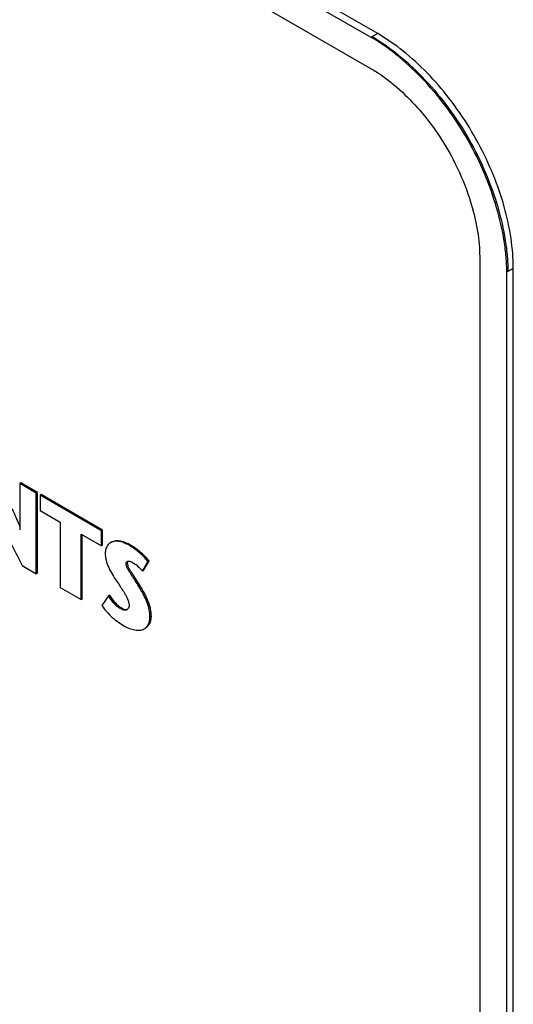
# Model space of a CAD drawing. Header units: inches. Extents: x 0 to 34, y 0 to 22.
# Tile 39 of 124: x 4.882 to 5.204, y 15.528 to 16.169. Entities that reach past the tile are written whole.
import ezdxf

# ---------------------------------------------------------------- set-up
doc = ezdxf.new("R2010")
doc.units = ezdxf.units.IN
doc.header["$LTSCALE"] = 1.87
doc.header["$MEASUREMENT"] = 0
doc.layers.get('0').update_dxf_attribs({"linetype": 'CONTINUOUS'})
doc.layers.add('02___PRT_ALL_AXES', color=7, linetype='CONTINUOUS')

msp = doc.modelspace()

# ---------------------------------------------------------------- linework, layer by layer
at = {"color": 7, "linetype": 'CONTINUOUS'}
for p, q in [((5.11094, 16.15772), (3.34318, 17.17841)), ((3.34317, 17.15799), (5.11094, 16.1373)), ((5.11518, 16.16019), (5.11094, 16.15774)), ((5.18165, 16.01483), (5.18165, 15.30041)), ((5.20003, 16.00504), (5.19933, 16.00463)), ((5.19933, 15.29022), (5.19933, 16.00463)), ((5.20357, 16.00709), (5.20003, 16.00504)), ((4.88254, 15.86734), (4.88184, 15.86693)), ((4.89263, 15.8607), (4.88184, 15.86693)), ((4.88184, 15.86693), (4.88184, 15.83665)), ((4.89334, 15.86111), (4.88254, 15.86734)), ((4.89334, 15.86111), (4.89263, 15.8607)), ((4.89263, 15.80819), (4.89263, 15.8607)), ((4.89334, 15.80859), (4.89334, 15.86111)), ((4.89582, 15.85968), (4.89511, 15.85927)), ((4.93506, 15.8362), (4.89511, 15.85927)), ((4.89511, 15.85927), (4.89511, 15.84944)), ((4.93577, 15.83661), (4.89582, 15.85968)), ((4.89511, 15.84944), (4.90823, 15.84186)), ((4.90823, 15.84186), (4.90823, 15.79918)), ((4.92193, 15.83395), (4.93506, 15.82637)), ((4.92193, 15.79127), (4.92193, 15.83395)), ((4.92264, 15.79168), (4.92264, 15.83354)), ((4.93577, 15.83661), (4.93506, 15.8362)), ((4.93506, 15.82637), (4.93506, 15.8362)), ((4.93577, 15.82678), (4.93577, 15.83661)), ((4.93577, 15.82678), (4.93506, 15.82637)), ((4.94187, 15.82888), (4.94116, 15.82847)), ((4.95422, 15.82686), (4.95352, 15.82645)), ((4.88348, 15.81347), (4.89263, 15.80819)), ((4.95189, 15.81514), (4.95119, 15.81473)), ((4.95217, 15.81613), (4.95189, 15.81514)), ((4.95189, 15.81514), (4.95221, 15.81345)), ((4.95369, 15.81634), (4.9552, 15.81564)), ((4.96191, 15.80982), (4.96541, 15.81606)), ((4.96262, 15.81023), (4.96612, 15.81646)), ((4.96612, 15.81646), (4.96541, 15.81606)), ((4.89334, 15.80859), (4.89263, 15.80819)), ((4.95558, 15.80745), (4.96013, 15.80034)), ((4.96262, 15.81023), (4.96191, 15.80982)), ((4.90823, 15.79918), (4.92193, 15.79127)), ((4.96013, 15.80034), (4.95942, 15.79993)), ((4.93961, 15.79367), (4.93546, 15.78736)), ((4.94032, 15.79407), (4.93961, 15.79367)), ((4.92264, 15.79168), (4.92193, 15.79127)), ((4.94812, 15.78588), (4.94742, 15.78548)), ((4.95231, 15.78519), (4.95172, 15.7847)), ((4.96742, 15.78037), (4.96671, 15.77996)), ((4.96299, 15.77221), (4.96369, 15.77262))]:
    msp.add_line(p, q, dxfattribs=at)
for centre, radius, start, end in [((5.05672, 16.06301), 0.10984, 59.14577, 59.99584), ((5.05563, 16.06195), 0.1106, 58.99447, 59.99306), ((4.94442, 15.82283), 0.00651, 120.03444, 130.74964), ((5.09644, 15.89837), 0.16765, 211.99659, 212.84154)]:
    msp.add_arc(centre, radius, start, end, dxfattribs=at)
for points, knots in [([(5.19933, 16.00463), (5.19933, 16.00794), (5.19902, 16.01475), (5.19727, 16.02889), (5.19303, 16.04726), (5.18511, 16.06932), (5.17446, 16.09094), (5.16128, 16.11116), (5.14627, 16.12929), (5.13256, 16.1424), (5.12121, 16.15122), (5.11547, 16.15502), (5.1126, 16.15674)], [0, 0, 0, 0, 0.054676, 0.112351, 0.235144, 0.365097, 0.498632, 0.632331, 0.762802, 0.886468, 0.9447, 1, 1, 1, 1]), ([(5.11305, 16.1573), (5.11593, 16.15559), (5.12168, 16.1518), (5.13305, 16.14299), (5.1468, 16.12989), (5.16184, 16.11176), (5.17507, 16.09152), (5.18576, 16.06986), (5.19371, 16.04776), (5.19797, 16.02936), (5.19972, 16.01519), (5.20003, 16.00837), (5.20003, 16.00505)], [0, 0, 0, 0, 0.055222, 0.113393, 0.236981, 0.367431, 0.501151, 0.634732, 0.764746, 0.887601, 0.945303, 1, 1, 1, 1]), ([(5.11094, 16.1373), (5.11326, 16.13596), (5.11791, 16.13298), (5.12711, 16.126), (5.13825, 16.11554), (5.15046, 16.10098), (5.16122, 16.08468), (5.16995, 16.06721), (5.17646, 16.04935), (5.17995, 16.03447), (5.18139, 16.02302), (5.18165, 16.01751), (5.18165, 16.01483)], [0, 0, 0, 0, 0.054773, 0.112584, 0.235738, 0.366106, 0.500006, 0.633905, 0.764271, 0.887421, 0.945229, 1, 1, 1, 1]), ([(4.8628, 15.87874), (4.86445, 15.87543), (4.86693, 15.87046), (4.87023, 15.86383), (4.8727, 15.85884), (4.87516, 15.85385), (4.87838, 15.8472), (4.88061, 15.84214), (4.88191, 15.83871)], [0, 0, 0, 0, 0.250395, 0.375593, 0.50094, 0.626525, 0.752011, 1, 1, 1, 1]), ([(4.86295, 15.85632), (4.86365, 15.85449), (4.86516, 15.85086), (4.86842, 15.84367), (4.8727, 15.83473), (4.87806, 15.8241), (4.88168, 15.81702), (4.88348, 15.81347)], [0, 0, 0, 0, 0.123605, 0.248219, 0.498314, 0.749068, 1, 1, 1, 1]), ([(4.93822, 15.82497), (4.93812, 15.82472), (4.93774, 15.82361), (4.9376, 15.82243), (4.9376, 15.82153)], [0, 0, 0, 0, 0.234892, 1, 1, 1, 1]), ([(4.94017, 15.82776), (4.93975, 15.8274), (4.93898, 15.82654), (4.93843, 15.82552), (4.93822, 15.82497)], [0, 0, 0, 0, 0.48607, 1, 1, 1, 1]), ([(4.95352, 15.82645), (4.95244, 15.82707), (4.95032, 15.82815), (4.94754, 15.82907), (4.94538, 15.82938), (4.94387, 15.82937), (4.94245, 15.82909), (4.94157, 15.8287), (4.94116, 15.82847)], [0, 0, 0, 0, 0.284308, 0.546851, 0.667952, 0.782462, 0.892122, 1, 1, 1, 1]), ([(4.94187, 15.82888), (4.94228, 15.82911), (4.94315, 15.82949), (4.94458, 15.82977), (4.94609, 15.82979), (4.94825, 15.82948), (4.95102, 15.82856), (4.95315, 15.82748), (4.95422, 15.82686)], [0, 0, 0, 0, 0.107878, 0.217538, 0.332048, 0.453148, 0.715691, 1, 1, 1, 1]), ([(4.96541, 15.81606), (4.96455, 15.81717), (4.96273, 15.81926), (4.95975, 15.82204), (4.95669, 15.82444), (4.95458, 15.82584), (4.95352, 15.82645)], [0, 0, 0, 0, 0.266071, 0.522868, 0.768284, 1, 1, 1, 1]), ([(4.95422, 15.82686), (4.95529, 15.82624), (4.9574, 15.82485), (4.96045, 15.82245), (4.96343, 15.81967), (4.96526, 15.81758), (4.96612, 15.81646)], [0, 0, 0, 0, 0.231716, 0.477132, 0.733929, 1, 1, 1, 1]), ([(4.9376, 15.82153), (4.9376, 15.82079), (4.93771, 15.81925), (4.93832, 15.81606), (4.93973, 15.81205), (4.94229, 15.80754), (4.9442, 15.80463), (4.94513, 15.80316)], [0, 0, 0, 0, 0.110553, 0.229588, 0.481805, 0.740166, 1, 1, 1, 1]), ([(4.95119, 15.81473), (4.95119, 15.81504), (4.95131, 15.81562), (4.95174, 15.81604), (4.95197, 15.81618)], [0, 0, 0, 0, 0.532762, 1, 1, 1, 1]), ([(4.95942, 15.79993), (4.9587, 15.80113), (4.95757, 15.8029), (4.95604, 15.80525), (4.95486, 15.80706), (4.95366, 15.80894), (4.95248, 15.81085), (4.95153, 15.81275), (4.95119, 15.8141), (4.95119, 15.81473)], [0, 0, 0, 0, 0.245933, 0.36878, 0.494511, 0.625349, 0.760769, 0.889138, 1, 1, 1, 1]), ([(4.95197, 15.81618), (4.95221, 15.81632), (4.9528, 15.81648), (4.95339, 15.81642), (4.95369, 15.81634)], [0, 0, 0, 0, 0.481192, 1, 1, 1, 1]), ([(4.95221, 15.81345), (4.95244, 15.81278), (4.95309, 15.81144), (4.95385, 15.81019), (4.95425, 15.80954)], [0, 0, 0, 0, 0.484257, 1, 1, 1, 1]), ([(4.9552, 15.81564), (4.95644, 15.81493), (4.95887, 15.81319), (4.96095, 15.81104), (4.96191, 15.80982)], [0, 0, 0, 0, 0.477988, 1, 1, 1, 1]), ([(4.94513, 15.80316), (4.94594, 15.80188), (4.94722, 15.80003), (4.94892, 15.79754), (4.95013, 15.79565), (4.95123, 15.79371), (4.95217, 15.7917), (4.95288, 15.7897), (4.95313, 15.78831), (4.95313, 15.78765)], [0, 0, 0, 0, 0.25568, 0.384081, 0.511797, 0.63831, 0.763599, 0.887351, 1, 1, 1, 1]), ([(4.96671, 15.77996), (4.96671, 15.7816), (4.96643, 15.78412), (4.96561, 15.78744), (4.96471, 15.79), (4.96358, 15.79254), (4.96185, 15.79588), (4.9604, 15.79831), (4.95942, 15.79993)], [0, 0, 0, 0, 0.227504, 0.350024, 0.476267, 0.605399, 0.736605, 1, 1, 1, 1]), ([(4.96013, 15.80034), (4.96111, 15.79872), (4.96256, 15.79629), (4.96428, 15.79294), (4.96541, 15.79041), (4.96631, 15.78784), (4.96714, 15.78452), (4.96742, 15.78201), (4.96742, 15.78037)], [0, 0, 0, 0, 0.263395, 0.394601, 0.523733, 0.649976, 0.772496, 1, 1, 1, 1]), ([(4.94742, 15.78548), (4.94586, 15.78638), (4.94374, 15.78828), (4.94134, 15.79121), (4.94018, 15.79284), (4.93961, 15.79367)], [0, 0, 0, 0, 0.474893, 0.73521, 1, 1, 1, 1]), ([(4.94032, 15.79407), (4.94088, 15.79324), (4.94204, 15.79162), (4.94445, 15.78869), (4.94656, 15.78678), (4.94812, 15.78588)], [0, 0, 0, 0, 0.26479, 0.525107, 1, 1, 1, 1]), ([(4.93546, 15.78736), (4.93734, 15.78453), (4.94073, 15.78076), (4.94583, 15.77673), (4.94845, 15.77505), (4.94975, 15.7743)], [0, 0, 0, 0, 0.522402, 0.769375, 1, 1, 1, 1]), ([(4.94812, 15.78588), (4.94846, 15.78569), (4.94913, 15.78534), (4.9504, 15.78486), (4.95145, 15.78474), (4.95204, 15.78493)], [0, 0, 0, 0, 0.282141, 0.547871, 1, 1, 1, 1]), ([(4.95313, 15.78765), (4.95313, 15.78718), (4.95301, 15.78629), (4.95258, 15.78549), (4.95231, 15.78519)], [0, 0, 0, 0, 0.534386, 1, 1, 1, 1]), ([(4.95172, 15.7847), (4.95159, 15.78462), (4.95128, 15.78449), (4.9506, 15.78437), (4.94967, 15.78448), (4.94854, 15.78487), (4.94779, 15.78526), (4.94742, 15.78548)], [0, 0, 0, 0, 0.105992, 0.214415, 0.449749, 0.714729, 1, 1, 1, 1]), ([(4.96299, 15.77221), (4.96356, 15.77254), (4.96463, 15.77343), (4.96581, 15.77524), (4.96656, 15.77748), (4.96671, 15.77911), (4.96671, 15.77996)], [0, 0, 0, 0, 0.220755, 0.456329, 0.714359, 1, 1, 1, 1]), ([(4.96742, 15.78037), (4.96742, 15.77952), (4.96726, 15.77788), (4.96652, 15.77565), (4.96534, 15.77383), (4.96427, 15.77295), (4.96369, 15.77262)], [0, 0, 0, 0, 0.285641, 0.543671, 0.779245, 1, 1, 1, 1]), ([(4.94975, 15.7743), (4.95089, 15.77364), (4.95319, 15.7725), (4.95619, 15.77156), (4.95851, 15.77126), (4.96012, 15.77128), (4.96164, 15.77157), (4.96256, 15.77196), (4.96299, 15.77221)], [0, 0, 0, 0, 0.284463, 0.548898, 0.670991, 0.785918, 0.894731, 1, 1, 1, 1])]:
    msp.add_open_spline(points, degree=3, knots=knots, dxfattribs=at)
at = {"layer": '02___PRT_ALL_AXES', "color": 7, "linetype": 'CONTINUOUS'}
for p, q in [((5.11518, 16.16018), (3.34034, 17.18495)), ((5.12361, 16.15485), (5.11518, 16.16018)), ((5.20357, 15.28452), (5.20357, 16.00709))]:
    msp.add_line(p, q, dxfattribs=at)
msp.add_open_spline([(5.20357, 16.00709), (5.20357, 16.01363), (5.20244, 16.02723), (5.19794, 16.04778), (5.19069, 16.06868), (5.1777, 16.096), (5.1606, 16.12106), (5.14023, 16.14213), (5.12923, 16.15098), (5.12361, 16.15485)], degree=3, knots=[0, 0, 0, 0, 0.113004, 0.234761, 0.362763, 0.494458, 0.756827, 0.882138, 1, 1, 1, 1], dxfattribs=at)

doc.saveas('drawing.dxf')
